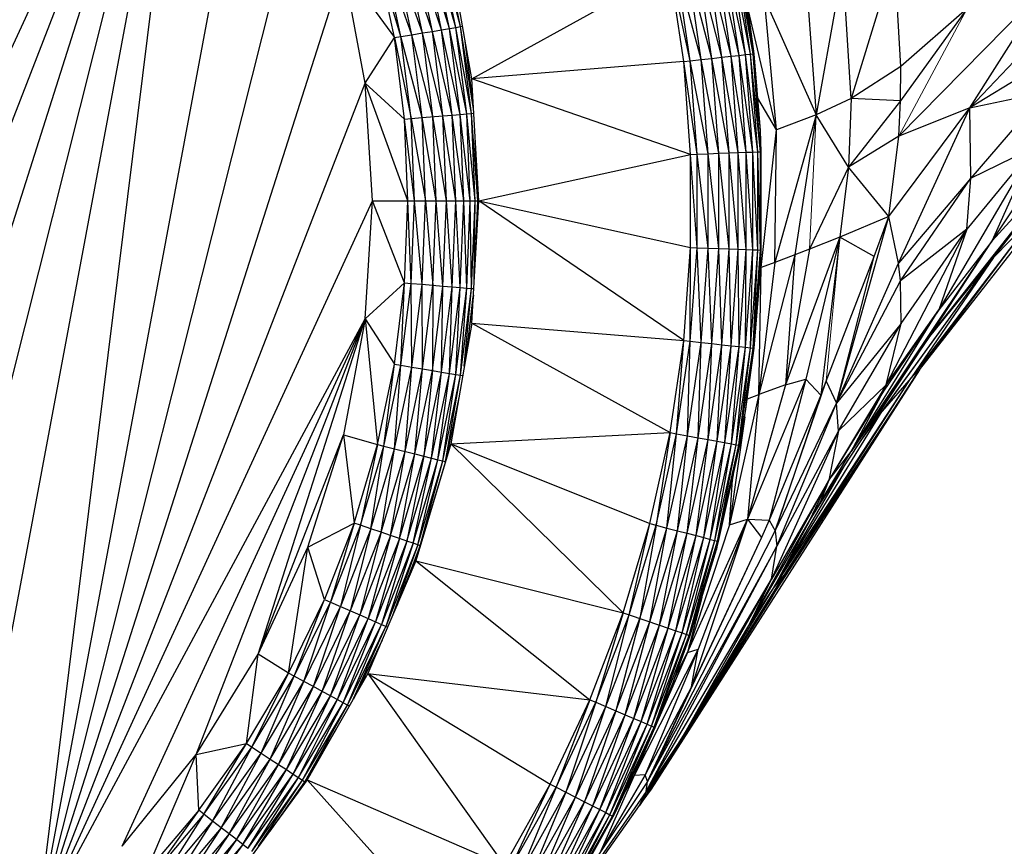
# Paper-space layout '_Left' of a CAD drawing. Header units: millimetres. Extents: x 1 to 464, y 0 to 650.
# Tile 5 of 50: x 28 to 42, y 106 to 118. Entities that reach past the tile are written whole.
import ezdxf

# ---------------------------------------------------------------- set-up
doc = ezdxf.new("R2010")
doc.units = ezdxf.units.MM

psp = doc.layouts.new('_Left')

# ---------------------------------------------------------------- linework, layer by layer
at = {"color": 7, "linetype": 'Continuous', "lineweight": 25}
for p, q in [((30.821, 123.245), (21.021, 101.987)), ((22.667, 102.238), (30.821, 123.245)), ((24.27, 102.69), (30.821, 123.245)), ((25.805, 103.336), (30.821, 123.245)), ((27.248, 104.166), (30.821, 123.245)), ((28.579, 105.167), (30.821, 123.245)), ((28.579, 105.167), (31.699, 121.83)), ((32.396, 120.318), (28.579, 105.167)), ((34.555, 117.893), (34.235, 119.085)), ((34.488, 117.882), (34.235, 119.085)), ((34.555, 117.893), (34.302, 119.102)), ((34.015, 117.803), (33.771, 118.968)), ((34.156, 117.826), (33.771, 118.968)), ((34.156, 117.826), (33.91, 119.003)), ((34.285, 117.848), (33.91, 119.003)), ((34.285, 117.848), (34.036, 119.035)), ((34.396, 117.866), (34.036, 119.035)), ((34.488, 117.882), (34.145, 119.062)), ((34.396, 117.866), (34.145, 119.062)), ((33.62, 117.737), (33.383, 118.869)), ((33.711, 117.752), (33.383, 118.869)), ((33.865, 117.778), (33.472, 118.892)), ((33.711, 117.752), (33.472, 118.892)), ((34.015, 117.803), (33.623, 118.93)), ((33.865, 117.778), (33.623, 118.93)), ((34.712, 117.157), (34.415, 118.858)), ((38.373, 117.475), (38.175, 118.825)), ((38.485, 117.487), (38.175, 118.825)), ((38.485, 117.487), (38.285, 118.845)), ((38.577, 117.498), (38.285, 118.845)), ((38.577, 117.498), (38.377, 118.862)), ((38.645, 117.505), (38.377, 118.862)), ((38.645, 117.505), (38.444, 118.874)), ((38.683, 117.509), (38.444, 118.874)), ((38.683, 117.509), (38.481, 118.881)), ((38.697, 117.511), (38.481, 118.881)), ((40.675, 118.861), (40.064, 116.879)), ((40.767, 117.329), (40.675, 118.861)), ((28.579, 105.167), (32.902, 118.731)), ((33.208, 117.095), (32.902, 118.731)), ((32.902, 118.731), (33.62, 117.737)), ((34.712, 117.157), (37.512, 118.702)), ((37.703, 117.401), (37.512, 118.702)), ((37.795, 117.411), (37.512, 118.702)), ((37.795, 117.411), (37.602, 118.719)), ((37.95, 117.428), (37.602, 118.719)), ((37.95, 117.428), (37.756, 118.747)), ((38.101, 117.445), (37.756, 118.747)), ((38.101, 117.445), (37.905, 118.775)), ((38.243, 117.461), (37.905, 118.775)), ((38.243, 117.461), (38.046, 118.801)), ((38.373, 117.475), (38.046, 118.801)), ((39.947, 118.747), (39.571, 116.65)), ((40.064, 116.879), (39.947, 118.747)), ((38.697, 117.511), (38.577, 118.405)), ((39.436, 118.513), (39.571, 116.65)), ((42.841, 118.486), (40.74, 116.349)), ((41.742, 116.746), (42.841, 118.486)), ((39.014, 116.434), (38.842, 118.289)), ((38.842, 118.289), (39.571, 116.65)), ((39.014, 116.434), (38.615, 118.122)), ((41.705, 118.15), (40.764, 116.844)), ((41.705, 118.15), (40.767, 117.329)), ((34.156, 117.826), (34.285, 117.848)), ((34.285, 117.848), (34.488, 117.882)), ((34.547, 116.654), (34.285, 117.848)), ((34.435, 116.644), (34.285, 117.848)), ((34.547, 116.654), (34.396, 117.866)), ((34.64, 116.661), (34.396, 117.866)), ((34.488, 117.882), (34.555, 117.893)), ((34.64, 116.661), (34.488, 117.882)), ((34.708, 116.667), (34.488, 117.882)), ((34.555, 117.893), (34.582, 117.898)), ((34.708, 116.667), (34.555, 117.893)), ((34.736, 116.734), (34.555, 117.893)), ((41.742, 116.746), (42.853, 117.922)), ((33.208, 117.095), (33.62, 117.737)), ((33.62, 117.737), (33.711, 117.752)), ((33.62, 117.737), (33.855, 116.596)), ((33.763, 116.589), (33.62, 117.737)), ((33.711, 117.752), (33.865, 117.778)), ((34.011, 116.609), (33.711, 117.752)), ((33.855, 116.596), (33.711, 117.752)), ((33.865, 117.778), (34.015, 117.803)), ((34.011, 116.609), (33.865, 117.778)), ((34.162, 116.622), (33.865, 117.778)), ((34.015, 117.803), (34.156, 117.826)), ((34.305, 116.634), (34.015, 117.803)), ((34.162, 116.622), (34.015, 117.803)), ((34.305, 116.634), (34.156, 117.826)), ((34.435, 116.644), (34.156, 117.826)), ((34.734, 116.764), (34.62, 117.684)), ((37.795, 117.411), (37.95, 117.428)), ((37.95, 117.428), (38.101, 117.445)), ((38.047, 116.099), (37.95, 117.428)), ((38.199, 116.105), (37.95, 117.428)), ((38.101, 117.445), (38.243, 117.461)), ((38.199, 116.105), (38.101, 117.445)), ((38.342, 116.11), (38.101, 117.445)), ((38.243, 117.461), (38.373, 117.475)), ((38.342, 116.11), (38.243, 117.461)), ((38.473, 116.115), (38.243, 117.461)), ((38.373, 117.475), (38.485, 117.487)), ((38.473, 116.115), (38.373, 117.475)), ((38.585, 116.119), (38.373, 117.475)), ((38.485, 117.487), (38.577, 117.498)), ((38.585, 116.119), (38.485, 117.487)), ((38.678, 116.122), (38.485, 117.487)), ((38.577, 117.498), (38.645, 117.505)), ((38.678, 116.122), (38.577, 117.498)), ((38.747, 116.125), (38.577, 117.498)), ((38.645, 117.505), (38.683, 117.509)), ((38.747, 116.125), (38.645, 117.505)), ((38.784, 116.126), (38.645, 117.505)), ((38.683, 117.509), (38.697, 117.511)), ((38.784, 116.126), (38.683, 117.509)), ((38.785, 116.427), (38.683, 117.509)), ((38.785, 116.427), (38.697, 117.511)), ((42.839, 117.419), (41.742, 116.746)), ((37.703, 117.401), (34.712, 117.157)), ((37.703, 117.401), (37.795, 117.411)), ((37.799, 116.09), (37.703, 117.401)), ((37.891, 116.093), (37.703, 117.401)), ((37.891, 116.093), (37.795, 117.411)), ((38.047, 116.099), (37.795, 117.411)), ((40.767, 117.329), (40.064, 116.879)), ((40.764, 116.844), (40.767, 117.329)), ((37.799, 116.09), (34.712, 117.157)), ((34.811, 115.433), (34.712, 117.157)), ((42.057, 114.869), (43.609, 117.212)), ((28.579, 105.167), (33.208, 117.095)), ((33.311, 115.433), (33.208, 117.095)), ((33.208, 117.095), (33.763, 116.589)), ((33.811, 115.433), (33.208, 117.095)), ((38.75, 116.86), (38.749, 116.882)), ((39.014, 116.434), (38.749, 116.882)), ((40.064, 116.879), (39.571, 116.65)), ((40.064, 116.879), (40.029, 115.91)), ((40.764, 116.844), (40.064, 116.879)), ((41.742, 116.746), (42.8, 116.97)), ((42.8, 116.97), (41.754, 115.753)), ((40.764, 116.844), (40.029, 115.91)), ((40.598, 115.212), (41.742, 116.746)), ((40.736, 114.554), (41.742, 116.746)), ((40.74, 116.349), (40.764, 116.844)), ((41.742, 116.746), (40.74, 116.349)), ((41.754, 115.753), (41.742, 116.746)), ((33.763, 116.589), (33.855, 116.596)), ((33.903, 115.433), (33.763, 116.589)), ((33.811, 115.433), (33.763, 116.589)), ((33.855, 116.596), (34.011, 116.609)), ((33.855, 116.596), (34.059, 115.433)), ((33.903, 115.433), (33.855, 116.596)), ((34.011, 116.609), (34.305, 116.634)), ((34.211, 115.433), (34.011, 116.609)), ((34.059, 115.433), (34.011, 116.609)), ((34.355, 115.433), (34.162, 116.622)), ((34.211, 115.433), (34.162, 116.622)), ((34.305, 116.634), (34.435, 116.644)), ((34.485, 115.433), (34.305, 116.634)), ((34.355, 115.433), (34.305, 116.634)), ((34.435, 116.644), (34.547, 116.654)), ((34.485, 115.433), (34.435, 116.644)), ((34.598, 115.433), (34.435, 116.644)), ((34.547, 116.654), (34.64, 116.661)), ((34.598, 115.433), (34.547, 116.654)), ((34.691, 115.433), (34.547, 116.654)), ((34.64, 116.661), (34.708, 116.667)), ((34.759, 115.433), (34.64, 116.661)), ((34.691, 115.433), (34.64, 116.661)), ((34.708, 116.667), (34.74, 116.67)), ((34.759, 115.433), (34.708, 116.667)), ((34.797, 115.433), (34.708, 116.667)), ((39.571, 116.65), (38.989, 114.566)), ((39.571, 116.65), (39.014, 116.434)), ((39.571, 116.65), (39.27, 114.671)), ((40.029, 115.91), (39.571, 116.65)), ((38.784, 116.126), (38.785, 116.427)), ((38.798, 116.127), (38.785, 116.427)), ((38.795, 114.495), (39.014, 116.434)), ((38.989, 114.566), (39.014, 116.434)), ((40.74, 116.349), (40.029, 115.91)), ((40.598, 115.212), (40.74, 116.349)), ((41.17, 113.519), (43.443, 116.405)), ((43.443, 116.405), (42.057, 114.869)), ((42.076, 114.635), (43.443, 116.405)), ((34.797, 115.433), (34.762, 116.284)), ((42.648, 116.193), (41.305, 113.894)), ((42.648, 116.193), (41.696, 115.034)), ((41.754, 115.753), (42.648, 116.193)), ((42.057, 114.869), (42.648, 116.193)), ((34.811, 115.433), (37.799, 116.09)), ((37.799, 116.09), (37.891, 116.093)), ((37.799, 114.775), (37.799, 116.09)), ((37.891, 114.772), (37.799, 116.09)), ((37.891, 116.093), (38.047, 116.099)), ((37.891, 114.772), (37.891, 116.093)), ((38.047, 114.766), (37.891, 116.093)), ((38.047, 116.099), (38.199, 116.105)), ((38.047, 114.766), (38.047, 116.099)), ((38.199, 114.761), (38.047, 116.099)), ((38.199, 116.105), (38.342, 116.11)), ((38.199, 114.761), (38.199, 116.105)), ((38.342, 114.755), (38.199, 116.105)), ((38.342, 116.11), (38.473, 116.115)), ((38.342, 114.755), (38.342, 116.11)), ((38.473, 114.751), (38.342, 116.11)), ((38.473, 116.115), (38.585, 116.119)), ((38.473, 114.751), (38.473, 116.115)), ((38.585, 114.746), (38.473, 116.115)), ((38.585, 116.119), (38.678, 116.122)), ((38.585, 114.746), (38.585, 116.119)), ((38.678, 114.743), (38.585, 116.119)), ((38.678, 116.122), (38.747, 116.125)), ((38.678, 114.743), (38.678, 116.122)), ((38.747, 114.741), (38.678, 116.122)), ((38.747, 116.125), (38.784, 116.126)), ((38.747, 114.741), (38.747, 116.125)), ((38.784, 114.739), (38.747, 116.125)), ((38.798, 116.127), (38.784, 116.126)), ((38.784, 114.739), (38.784, 116.126)), ((38.798, 114.739), (38.784, 116.126)), ((38.798, 114.739), (38.798, 116.127)), ((40.029, 115.91), (39.478, 114.751)), ((40.029, 115.91), (39.905, 114.922)), ((40.598, 115.212), (40.029, 115.91)), ((41.754, 115.753), (40.736, 114.554)), ((40.764, 114.303), (41.754, 115.753)), ((41.696, 115.034), (41.754, 115.753)), ((41.031, 113.051), (42.942, 115.495)), ((28.579, 105.167), (33.311, 115.433)), ((33.208, 113.771), (33.311, 115.433)), ((33.311, 115.433), (34.811, 115.433)), ((33.763, 114.276), (33.311, 115.433)), ((33.763, 114.276), (33.811, 115.433)), ((33.855, 114.269), (33.811, 115.433)), ((33.855, 114.269), (33.903, 115.433)), ((34.011, 114.256), (33.903, 115.433)), ((34.011, 114.256), (34.059, 115.433)), ((34.059, 115.433), (34.162, 114.243)), ((34.162, 114.243), (34.211, 115.433)), ((34.305, 114.232), (34.211, 115.433)), ((34.305, 114.232), (34.355, 115.433)), ((34.435, 114.221), (34.355, 115.433)), ((34.435, 114.221), (34.485, 115.433)), ((34.547, 114.212), (34.485, 115.433)), ((34.547, 114.212), (34.598, 115.433)), ((34.64, 114.204), (34.598, 115.433)), ((34.64, 114.204), (34.691, 115.433)), ((34.708, 114.198), (34.691, 115.433)), ((34.708, 114.198), (34.759, 115.433)), ((34.712, 113.709), (34.811, 115.433)), ((34.747, 114.329), (34.759, 115.433)), ((34.762, 114.581), (34.797, 115.433)), ((34.782, 114.928), (34.797, 115.433)), ((37.703, 113.464), (34.811, 115.433)), ((34.811, 115.433), (37.799, 114.775)), ((39.859, 112.578), (40.598, 115.212)), ((40.598, 115.212), (39.905, 114.922)), ((40.389, 114.647), (40.598, 115.212)), ((40.736, 114.554), (40.598, 115.212)), ((42.706, 115.285), (40.911, 112.937)), ((41.031, 113.051), (42.706, 115.285)), ((42.076, 114.635), (42.706, 115.285)), ((39.905, 114.922), (39.141, 112.837)), ((39.905, 114.922), (39.428, 112.919)), ((39.905, 114.922), (39.478, 114.751)), ((39.905, 114.922), (39.636, 112.69)), ((40.389, 114.647), (39.905, 114.922)), ((40.562, 112.839), (41.696, 115.034)), ((41.696, 115.034), (40.764, 114.303)), ((40.771, 113.704), (41.696, 115.034)), ((41.696, 115.034), (41.305, 113.894)), ((37.703, 113.464), (37.799, 114.775)), ((37.795, 113.454), (37.799, 114.775)), ((37.795, 113.454), (37.891, 114.772)), ((37.799, 114.775), (37.891, 114.772)), ((37.891, 114.772), (38.047, 114.766)), ((37.95, 113.437), (37.891, 114.772)), ((40.068, 111.896), (42.057, 114.869)), ((41.17, 113.519), (42.057, 114.869)), ((42.057, 114.869), (41.305, 113.894)), ((37.95, 113.437), (38.047, 114.766)), ((38.101, 113.42), (38.047, 114.766)), ((38.047, 114.766), (38.199, 114.761)), ((38.101, 113.42), (38.199, 114.761)), ((38.243, 113.404), (38.199, 114.761)), ((38.199, 114.761), (38.342, 114.755)), ((38.243, 113.404), (38.342, 114.755)), ((38.342, 114.755), (38.473, 114.751)), ((38.373, 113.39), (38.342, 114.755)), ((38.373, 113.39), (38.473, 114.751)), ((38.473, 114.751), (38.585, 114.746)), ((38.485, 113.378), (38.473, 114.751)), ((38.485, 113.378), (38.585, 114.746)), ((38.577, 113.368), (38.585, 114.746)), ((38.577, 113.368), (38.678, 114.743)), ((38.585, 114.746), (38.678, 114.743)), ((38.645, 113.36), (38.678, 114.743)), ((38.645, 113.36), (38.747, 114.741)), ((38.678, 114.743), (38.747, 114.741)), ((38.683, 113.356), (38.747, 114.741)), ((38.683, 113.356), (38.784, 114.739)), ((38.697, 113.355), (38.784, 114.739)), ((38.747, 114.741), (38.798, 114.739)), ((39.27, 114.671), (38.764, 112.702)), ((38.784, 114.739), (38.785, 114.438)), ((38.785, 114.438), (38.798, 114.739)), ((39.27, 114.671), (38.989, 114.566)), ((39.478, 114.751), (39.141, 112.837)), ((39.27, 114.671), (39.141, 112.837)), ((39.478, 114.751), (39.27, 114.671)), ((39.715, 112.887), (40.389, 114.647)), ((39.859, 112.578), (40.389, 114.647)), ((40.217, 112.067), (42.076, 114.635)), ((40.505, 112.465), (42.076, 114.635)), ((42.076, 114.635), (40.911, 112.937)), ((42.076, 114.635), (41.17, 113.519)), ((38.989, 114.566), (38.764, 112.702)), ((38.764, 112.702), (38.795, 114.495)), ((38.77, 114.255), (38.795, 114.495)), ((38.795, 114.495), (38.788, 114.492)), ((38.795, 114.495), (38.793, 114.617)), ((38.989, 114.566), (38.795, 114.495)), ((39.859, 112.578), (40.736, 114.554)), ((40.764, 114.303), (40.736, 114.554)), ((38.697, 113.355), (38.785, 114.438)), ((33.208, 113.771), (33.763, 114.276)), ((33.62, 113.128), (33.763, 114.276)), ((33.711, 113.113), (33.763, 114.276)), ((33.711, 113.113), (33.855, 114.269)), ((33.763, 114.276), (33.855, 114.269)), ((33.855, 114.269), (34.011, 114.256)), ((33.865, 113.087), (33.855, 114.269)), ((33.865, 113.087), (34.011, 114.256)), ((34.011, 114.256), (34.305, 114.232)), ((34.015, 113.062), (34.011, 114.256)), ((34.015, 113.062), (34.162, 114.243)), ((34.162, 114.243), (34.156, 113.039)), ((34.156, 113.039), (34.305, 114.232)), ((34.285, 113.017), (34.305, 114.232)), ((34.285, 113.017), (34.435, 114.221)), ((34.305, 114.232), (34.435, 114.221)), ((34.396, 112.999), (34.435, 114.221)), ((34.435, 114.221), (34.547, 114.212)), ((39.859, 112.578), (40.764, 114.303)), ((40.771, 113.704), (40.764, 114.303)), ((34.396, 112.999), (34.547, 114.212)), ((34.488, 112.983), (34.547, 114.212)), ((34.488, 112.983), (34.64, 114.204)), ((34.547, 114.212), (34.64, 114.204)), ((34.555, 112.972), (34.64, 114.204)), ((34.555, 112.972), (34.708, 114.198)), ((34.605, 113.099), (34.708, 114.198)), ((34.734, 114.101), (34.62, 113.181)), ((34.64, 114.204), (34.708, 114.198)), ((34.652, 113.369), (34.733, 114.082)), ((34.708, 114.198), (34.74, 114.196)), ((40.068, 111.896), (41.305, 113.894)), ((41.305, 113.894), (40.523, 112.746)), ((40.562, 112.839), (41.305, 113.894)), ((28.579, 105.167), (33.208, 113.771)), ((29.776, 106.325), (33.208, 113.771)), ((30.821, 107.621), (33.208, 113.771)), ((31.699, 109.035), (33.208, 113.771)), ((33.208, 113.771), (32.902, 112.134)), ((33.208, 113.771), (33.383, 111.996)), ((33.208, 113.771), (33.62, 113.128)), ((34.712, 113.709), (34.415, 112.007)), ((34.712, 113.709), (37.703, 113.464)), ((34.712, 113.709), (37.512, 112.163)), ((40.771, 113.704), (39.859, 112.578)), ((39.887, 112.19), (40.771, 113.704)), ((40.562, 112.839), (40.771, 113.704)), ((37.512, 112.163), (37.703, 113.464)), ((37.602, 112.146), (37.703, 113.464)), ((37.602, 112.146), (37.795, 113.454)), ((37.703, 113.464), (37.795, 113.454)), ((37.756, 112.118), (37.795, 113.454)), ((37.756, 112.118), (37.95, 113.437)), ((37.795, 113.454), (37.95, 113.437)), ((37.905, 112.09), (37.95, 113.437)), ((37.905, 112.09), (38.101, 113.42)), ((37.95, 113.437), (38.101, 113.42)), ((38.046, 112.064), (38.101, 113.42)), ((38.046, 112.064), (38.243, 113.404)), ((38.101, 113.42), (38.243, 113.404)), ((38.175, 112.041), (38.243, 113.404)), ((38.175, 112.041), (38.373, 113.39)), ((38.243, 113.404), (38.373, 113.39)), ((38.285, 112.02), (38.373, 113.39)), ((38.373, 113.39), (38.485, 113.378)), ((39.619, 111.157), (41.17, 113.519)), ((41.17, 113.519), (40.068, 111.896)), ((38.285, 112.02), (38.485, 113.378)), ((38.377, 112.003), (38.485, 113.378)), ((38.377, 112.003), (38.577, 113.368)), ((38.444, 111.991), (38.577, 113.368)), ((38.444, 111.991), (38.645, 113.36)), ((38.481, 111.984), (38.645, 113.36)), ((38.481, 111.984), (38.683, 113.356)), ((38.485, 113.378), (38.577, 113.368)), ((38.577, 113.368), (38.645, 113.36)), ((38.577, 112.46), (38.683, 113.356)), ((38.577, 112.46), (38.697, 113.355)), ((38.645, 113.36), (38.683, 113.356)), ((38.683, 113.356), (38.697, 113.355)), ((33.383, 111.996), (33.62, 113.128)), ((33.472, 111.973), (33.62, 113.128)), ((33.472, 111.973), (33.711, 113.113)), ((33.62, 113.128), (33.711, 113.113)), ((33.623, 111.935), (33.711, 113.113)), ((33.711, 113.113), (33.865, 113.087)), ((33.623, 111.935), (33.865, 113.087)), ((33.771, 111.898), (33.865, 113.087)), ((33.771, 111.898), (34.015, 113.062)), ((33.865, 113.087), (34.015, 113.062)), ((33.91, 111.862), (34.015, 113.062)), ((33.91, 111.862), (34.156, 113.039)), ((34.015, 113.062), (34.156, 113.039)), ((34.156, 113.039), (34.036, 111.83)), ((34.036, 111.83), (34.285, 113.017)), ((34.145, 111.803), (34.285, 113.017)), ((34.145, 111.803), (34.396, 112.999)), ((34.156, 113.039), (34.285, 113.017)), ((34.235, 111.78), (34.396, 112.999)), ((34.235, 111.78), (34.488, 112.983)), ((34.285, 113.017), (34.488, 112.983)), ((34.302, 111.763), (34.488, 112.983)), ((34.302, 111.763), (34.555, 112.972)), ((34.339, 111.754), (34.555, 112.972)), ((34.488, 112.983), (34.555, 112.972)), ((34.555, 112.972), (34.582, 112.968)), ((41.031, 113.051), (37.244, 107.131)), ((38.962, 109.864), (41.031, 113.051)), ((41.031, 113.051), (39.123, 110.156)), ((40.911, 112.937), (41.031, 113.051)), ((39.428, 112.919), (38.602, 110.944)), ((39.141, 112.837), (38.602, 110.944)), ((39.141, 112.837), (38.764, 112.702)), ((39.428, 112.919), (38.908, 110.928)), ((38.972, 109.969), (40.911, 112.937)), ((38.991, 110.777), (39.715, 112.887)), ((39.123, 110.156), (40.911, 112.937)), ((39.141, 112.837), (39.428, 112.919)), ((39.428, 112.919), (39.636, 112.69)), ((39.636, 112.69), (39.715, 112.887)), ((39.715, 112.887), (39.859, 112.578)), ((40.562, 112.839), (39.749, 111.493)), ((40.562, 112.839), (39.887, 112.19)), ((40.911, 112.937), (40.505, 112.465)), ((40.523, 112.746), (40.562, 112.839)), ((38.764, 112.702), (38.347, 110.861)), ((38.601, 112.641), (38.764, 112.702)), ((38.764, 112.702), (38.602, 110.944)), ((39.636, 112.69), (38.908, 110.928)), ((39.636, 112.69), (38.991, 110.777)), ((40.523, 112.746), (39.749, 111.493)), ((40.068, 111.896), (40.523, 112.746)), ((34.529, 112.66), (34.339, 111.754)), ((38.991, 110.777), (39.859, 112.578)), ((39.018, 110.56), (39.859, 112.578)), ((39.887, 112.19), (39.859, 112.578)), ((38.481, 111.984), (38.577, 112.46)), ((38.495, 111.982), (38.577, 112.46)), ((38.972, 109.969), (40.505, 112.465)), ((40.217, 112.067), (40.505, 112.465)), ((38.565, 112.388), (38.347, 110.861)), ((31.699, 109.035), (32.902, 112.134)), ((32.396, 110.548), (32.902, 112.134)), ((32.902, 112.134), (33.052, 110.887)), ((32.902, 112.134), (33.383, 111.996)), ((34.415, 112.007), (37.512, 112.163)), ((37.226, 110.88), (37.512, 112.163)), ((37.512, 112.163), (37.315, 110.856)), ((37.315, 110.856), (37.602, 112.146)), ((37.466, 110.817), (37.602, 112.146)), ((37.512, 112.163), (37.602, 112.146)), ((37.602, 112.146), (37.756, 112.118)), ((39.887, 112.19), (38.941, 110.096)), ((39.887, 112.19), (39.018, 110.56)), ((39.887, 112.19), (39.749, 111.493)), ((33.052, 110.887), (33.383, 111.996)), ((33.383, 111.996), (33.14, 110.857)), ((33.383, 111.996), (33.472, 111.973)), ((34.415, 112.007), (33.924, 110.352)), ((34.415, 112.007), (34.339, 111.754)), ((34.415, 112.007), (36.847, 109.621)), ((34.415, 112.007), (37.226, 110.88)), ((37.466, 110.817), (37.756, 112.118)), ((37.613, 110.779), (37.756, 112.118)), ((37.613, 110.779), (37.905, 112.09)), ((37.752, 110.742), (37.905, 112.09)), ((37.752, 110.742), (38.046, 112.064)), ((37.756, 112.118), (37.905, 112.09)), ((37.878, 110.709), (38.046, 112.064)), ((37.878, 110.709), (38.175, 112.041)), ((37.905, 112.09), (38.046, 112.064)), ((37.987, 110.681), (38.175, 112.041)), ((37.987, 110.681), (38.285, 112.02)), ((38.046, 112.064), (38.175, 112.041)), ((38.077, 110.657), (38.285, 112.02)), ((38.077, 110.657), (38.377, 112.003)), ((38.143, 110.64), (38.377, 112.003)), ((38.175, 112.041), (38.377, 112.003)), ((38.377, 112.003), (38.444, 111.991)), ((33.14, 110.857), (33.472, 111.973)), ((33.287, 110.806), (33.472, 111.973)), ((33.287, 110.806), (33.623, 111.935)), ((33.431, 110.757), (33.623, 111.935)), ((33.431, 110.757), (33.771, 111.898)), ((33.472, 111.973), (33.623, 111.935)), ((33.567, 110.71), (33.771, 111.898)), ((33.567, 110.71), (33.91, 111.862)), ((33.623, 111.935), (33.91, 111.862)), ((33.69, 110.668), (33.91, 111.862)), ((33.91, 111.862), (34.145, 111.803)), ((38.143, 110.64), (38.444, 111.991)), ((38.18, 110.63), (38.444, 111.991)), ((38.18, 110.63), (38.481, 111.984)), ((38.193, 110.627), (38.481, 111.984)), ((38.193, 110.627), (38.495, 111.982)), ((38.444, 111.991), (38.495, 111.982)), ((39.619, 111.157), (40.068, 111.896)), ((39.749, 111.493), (40.068, 111.896)), ((33.69, 110.668), (34.036, 111.83)), ((34.036, 111.83), (33.796, 110.631)), ((33.796, 110.631), (34.145, 111.803)), ((33.884, 110.601), (34.145, 111.803)), ((33.884, 110.601), (34.235, 111.78)), ((33.949, 110.579), (34.235, 111.78)), ((33.949, 110.579), (34.302, 111.763)), ((33.985, 110.567), (34.302, 111.763)), ((34.339, 111.754), (33.985, 110.567)), ((34.145, 111.803), (34.235, 111.78)), ((34.235, 111.78), (34.302, 111.763)), ((34.302, 111.763), (34.34, 111.753)), ((38.972, 109.969), (39.971, 111.693)), ((38.347, 110.861), (38.39, 111.496)), ((38.39, 111.496), (38.371, 111.425)), ((38.623, 109.442), (39.749, 111.493)), ((39.749, 111.493), (38.941, 110.096)), ((39.479, 110.92), (39.749, 111.493)), ((39.479, 110.92), (39.803, 111.437)), ((39.749, 111.493), (39.619, 111.157)), ((39.479, 110.92), (39.619, 111.157)), ((32.396, 110.548), (33.052, 110.887)), ((33.052, 110.887), (32.632, 109.809)), ((33.052, 110.887), (32.716, 109.772)), ((33.14, 110.857), (33.052, 110.887)), ((37.755, 109.062), (38.602, 110.944)), ((38.602, 110.944), (37.814, 108.574)), ((38.602, 110.944), (37.908, 109.109)), ((38.347, 110.861), (38.602, 110.944)), ((38.602, 110.944), (38.802, 110.683)), ((38.602, 110.944), (38.908, 110.928)), ((38.623, 109.442), (39.479, 110.92)), ((38.908, 110.928), (38.802, 110.683)), ((38.908, 110.928), (38.991, 110.777)), ((39.479, 110.92), (38.972, 109.969)), ((33.14, 110.857), (32.716, 109.772)), ((33.14, 110.857), (32.859, 109.709)), ((33.287, 110.806), (32.859, 109.709)), ((33.287, 110.806), (32.998, 109.648)), ((33.431, 110.757), (32.998, 109.648)), ((33.431, 110.757), (33.13, 109.591)), ((33.287, 110.806), (33.14, 110.857)), ((33.431, 110.757), (33.287, 110.806)), ((33.567, 110.71), (33.431, 110.757)), ((36.847, 109.621), (37.226, 110.88)), ((36.934, 109.591), (37.226, 110.88)), ((36.934, 109.591), (37.315, 110.856)), ((37.315, 110.856), (37.082, 109.541)), ((37.082, 109.541), (37.466, 110.817)), ((37.192, 107.241), (38.991, 110.777)), ((37.226, 110.88), (37.315, 110.856)), ((37.226, 109.492), (37.466, 110.817)), ((37.226, 109.492), (37.613, 110.779)), ((37.315, 110.856), (37.466, 110.817)), ((37.361, 109.445), (37.613, 110.779)), ((37.361, 109.445), (37.752, 110.742)), ((37.466, 110.817), (37.613, 110.779)), ((37.485, 109.403), (37.752, 110.742)), ((37.613, 110.779), (37.752, 110.742)), ((37.752, 110.742), (37.878, 110.709)), ((38.347, 110.861), (37.755, 109.062)), ((38.991, 110.777), (39.018, 110.56)), ((33.567, 110.71), (33.13, 109.591)), ((33.567, 110.71), (33.249, 109.538)), ((33.69, 110.668), (33.249, 109.538)), ((33.69, 110.668), (33.352, 109.493)), ((33.796, 110.631), (33.352, 109.493)), ((33.796, 110.631), (33.437, 109.456)), ((33.69, 110.668), (33.567, 110.71)), ((33.796, 110.631), (33.69, 110.668)), ((33.884, 110.601), (33.796, 110.631)), ((38.802, 110.683), (37.192, 107.241)), ((37.485, 109.403), (37.878, 110.709)), ((37.591, 109.367), (37.878, 110.709)), ((37.591, 109.367), (37.987, 110.681)), ((37.68, 109.337), (37.987, 110.681)), ((37.68, 109.337), (38.077, 110.657)), ((37.744, 109.315), (38.077, 110.657)), ((37.744, 109.315), (38.143, 110.64)), ((37.78, 109.302), (38.143, 110.64)), ((37.78, 109.302), (38.18, 110.63)), ((37.793, 109.298), (38.18, 110.63)), ((38.802, 110.683), (37.814, 108.574)), ((37.878, 110.709), (37.987, 110.681)), ((37.987, 110.681), (38.077, 110.657)), ((38.077, 110.657), (38.143, 110.64)), ((38.143, 110.64), (38.18, 110.63)), ((38.18, 110.63), (38.164, 110.515)), ((38.164, 110.515), (38.193, 110.627)), ((38.18, 110.63), (38.193, 110.627)), ((31.699, 109.035), (32.396, 110.548)), ((32.124, 108.769), (32.396, 110.548)), ((32.632, 109.809), (32.396, 110.548)), ((33.884, 110.601), (33.437, 109.456)), ((33.884, 110.601), (33.5, 109.428)), ((33.949, 110.579), (33.5, 109.428)), ((33.949, 110.579), (33.59, 109.568)), ((33.985, 110.567), (33.654, 109.718)), ((33.749, 109.94), (33.985, 110.567)), ((33.949, 110.579), (33.884, 110.601)), ((33.924, 110.352), (33.985, 110.567)), ((33.985, 110.567), (33.949, 110.579)), ((33.988, 110.566), (33.985, 110.567)), ((37.171, 107.099), (39.018, 110.56)), ((39.018, 110.56), (37.192, 107.241)), ((37.793, 109.298), (38.164, 110.515)), ((38.941, 110.096), (39.018, 110.56)), ((33.924, 110.352), (33.247, 108.763)), ((33.924, 110.352), (36.847, 109.621)), ((33.924, 110.352), (36.377, 108.393)), ((37.171, 107.099), (38.941, 110.096)), ((37.182, 107.056), (39.123, 110.156)), ((37.7, 107.89), (38.941, 110.096)), ((38.623, 109.442), (38.941, 110.096)), ((38.962, 109.864), (39.123, 110.156)), ((38.972, 109.969), (39.123, 110.156)), ((37.7, 107.89), (38.972, 109.969)), ((38.623, 109.442), (38.972, 109.969)), ((32.124, 108.769), (32.632, 109.809)), ((32.205, 108.725), (32.632, 109.809)), ((32.205, 108.725), (32.716, 109.772)), ((32.342, 108.651), (32.716, 109.772)), ((32.632, 109.809), (32.716, 109.772)), ((32.716, 109.772), (32.859, 109.709)), ((38.962, 109.864), (37.182, 107.056)), ((38.962, 109.864), (37.228, 107.115)), ((37.957, 109.837), (37.755, 109.062)), ((32.342, 108.651), (32.859, 109.709)), ((32.476, 108.579), (32.859, 109.709)), ((32.476, 108.579), (32.998, 109.648)), ((32.602, 108.511), (32.998, 109.648)), ((32.859, 109.709), (33.13, 109.591)), ((32.602, 108.511), (33.13, 109.591)), ((32.717, 108.448), (33.13, 109.591)), ((32.717, 108.448), (33.249, 109.538)), ((32.815, 108.395), (33.249, 109.538)), ((32.815, 108.395), (33.352, 109.493)), ((32.897, 108.351), (33.352, 109.493)), ((33.13, 109.591), (33.249, 109.538)), ((33.249, 109.538), (33.352, 109.493)), ((33.352, 109.493), (33.437, 109.456)), ((36.377, 108.393), (36.847, 109.621)), ((36.847, 109.621), (36.462, 108.357)), ((36.462, 108.357), (36.934, 109.591)), ((36.606, 108.296), (36.934, 109.591)), ((36.606, 108.296), (37.082, 109.541)), ((37.082, 109.541), (36.746, 108.236)), ((36.746, 108.236), (37.226, 109.492)), ((36.847, 109.621), (36.934, 109.591)), ((36.878, 108.18), (37.226, 109.492)), ((36.934, 109.591), (37.361, 109.445)), ((32.897, 108.351), (33.437, 109.456)), ((32.958, 108.318), (33.437, 109.456)), ((32.958, 108.318), (33.5, 109.428)), ((33.023, 108.37), (33.5, 109.428)), ((33.437, 109.456), (33.526, 109.417)), ((36.878, 108.18), (37.361, 109.445)), ((36.998, 108.129), (37.361, 109.445)), ((36.998, 108.129), (37.485, 109.403)), ((37.101, 108.085), (37.485, 109.403)), ((37.101, 108.085), (37.591, 109.367)), ((37.187, 108.049), (37.591, 109.367)), ((37.361, 109.445), (37.485, 109.403)), ((37.485, 109.403), (37.591, 109.367)), ((37.591, 109.367), (37.68, 109.337)), ((37.7, 107.89), (38.623, 109.442)), ((33.448, 109.235), (33.041, 108.403)), ((37.187, 108.049), (37.68, 109.337)), ((37.25, 108.022), (37.68, 109.337)), ((37.25, 108.022), (37.744, 109.315)), ((37.285, 108.007), (37.744, 109.315)), ((37.285, 108.007), (37.78, 109.302)), ((37.549, 108.624), (37.78, 109.302)), ((37.549, 108.624), (37.793, 109.298)), ((37.68, 109.337), (37.744, 109.315)), ((37.744, 109.315), (37.78, 109.302)), ((37.78, 109.302), (37.793, 109.298)), ((37.908, 109.109), (37.003, 107.326)), ((37.908, 109.109), (37.16, 107.335)), ((37.755, 109.062), (37.908, 109.109)), ((37.814, 108.574), (37.908, 109.109)), ((30.821, 107.621), (31.699, 109.035)), ((31.531, 107.775), (31.699, 109.035)), ((32.124, 108.769), (31.699, 109.035)), ((37.755, 109.062), (37.324, 108.067)), ((37.587, 108.728), (37.755, 109.062)), ((31.531, 107.775), (32.124, 108.769)), ((31.609, 107.725), (32.124, 108.769)), ((31.609, 107.725), (32.205, 108.725)), ((31.739, 107.639), (32.205, 108.725)), ((32.205, 108.725), (32.124, 108.769)), ((32.342, 108.651), (32.205, 108.725)), ((33.247, 108.763), (32.391, 107.263)), ((33.247, 108.763), (35.819, 107.202)), ((33.247, 108.763), (35.176, 106.056)), ((33.247, 108.763), (36.377, 108.393)), ((31.739, 107.639), (32.342, 108.651)), ((31.866, 107.556), (32.342, 108.651)), ((31.866, 107.556), (32.476, 108.579)), ((31.986, 107.478), (32.476, 108.579)), ((32.476, 108.579), (32.342, 108.651)), ((32.602, 108.511), (32.476, 108.579)), ((37.814, 108.574), (37.16, 107.335)), ((37.192, 107.241), (37.814, 108.574)), ((37.285, 108.007), (37.549, 108.624)), ((37.298, 108.002), (37.549, 108.624)), ((31.986, 107.478), (32.602, 108.511)), ((32.096, 107.407), (32.602, 108.511)), ((32.096, 107.407), (32.717, 108.448)), ((32.19, 107.345), (32.717, 108.448)), ((32.19, 107.345), (32.815, 108.395)), ((32.268, 107.294), (32.815, 108.395)), ((32.717, 108.448), (32.602, 108.511)), ((32.897, 108.351), (32.717, 108.448)), ((35.819, 107.202), (36.377, 108.393)), ((36.377, 108.393), (35.901, 107.16)), ((36.377, 108.393), (36.462, 108.357)), ((32.268, 107.294), (32.897, 108.351)), ((32.325, 107.257), (32.897, 108.351)), ((32.325, 107.257), (32.958, 108.318)), ((32.357, 107.236), (32.958, 108.318)), ((32.958, 108.318), (32.897, 108.351)), ((32.985, 108.303), (32.958, 108.318)), ((35.901, 107.16), (36.462, 108.357)), ((36.462, 108.357), (36.04, 107.089)), ((36.04, 107.089), (36.606, 108.296)), ((36.175, 107.019), (36.606, 108.296)), ((36.462, 108.357), (36.606, 108.296)), ((36.606, 108.296), (36.746, 108.236)), ((36.175, 107.019), (36.746, 108.236)), ((36.746, 108.236), (36.303, 106.954)), ((36.303, 106.954), (36.878, 108.18)), ((36.419, 106.894), (36.878, 108.18)), ((36.419, 106.894), (36.998, 108.129)), ((36.519, 106.843), (36.998, 108.129)), ((36.746, 108.236), (36.878, 108.18)), ((36.878, 108.18), (36.998, 108.129)), ((36.998, 108.129), (37.101, 108.085)), ((32.795, 107.972), (32.357, 107.236)), ((36.519, 106.843), (37.101, 108.085)), ((36.602, 106.8), (37.101, 108.085)), ((36.602, 106.8), (37.187, 108.049)), ((36.662, 106.769), (37.187, 108.049)), ((36.662, 106.769), (37.25, 108.022)), ((36.696, 106.751), (37.25, 108.022)), ((36.696, 106.751), (37.285, 108.007)), ((36.74, 106.807), (37.285, 108.007)), ((36.74, 106.807), (37.298, 108.002)), ((37.101, 108.085), (37.187, 108.049)), ((37.187, 108.049), (37.25, 108.022)), ((37.25, 108.022), (37.285, 108.007)), ((37.285, 108.007), (37.298, 108.002)), ((37.271, 107.944), (37.003, 107.326)), ((37.081, 106.901), (37.7, 107.89)), ((37.7, 107.89), (37.171, 107.099)), ((37.182, 107.056), (37.7, 107.89)), ((30.821, 107.621), (31.531, 107.775)), ((30.859, 106.834), (31.531, 107.775)), ((30.932, 106.777), (31.531, 107.775)), ((30.932, 106.777), (31.609, 107.725)), ((31.055, 106.681), (31.609, 107.725)), ((31.531, 107.775), (31.739, 107.639)), ((37.617, 107.732), (37.244, 107.131)), ((29.776, 106.325), (30.821, 107.621)), ((30.111, 105.951), (30.821, 107.621)), ((30.859, 106.834), (30.821, 107.621)), ((31.055, 106.681), (31.739, 107.639)), ((31.175, 106.588), (31.739, 107.639)), ((31.175, 106.588), (31.866, 107.556)), ((31.288, 106.5), (31.866, 107.556)), ((31.739, 107.639), (31.866, 107.556)), ((31.866, 107.556), (31.986, 107.478)), ((37.137, 107.657), (37.003, 107.326)), ((31.288, 106.5), (31.986, 107.478)), ((31.391, 106.42), (31.986, 107.478)), ((31.986, 107.478), (32.096, 107.407)), ((32.379, 107.247), (32.525, 107.497)), ((31.391, 106.42), (32.096, 107.407)), ((31.48, 106.351), (32.096, 107.407)), ((31.48, 106.351), (32.19, 107.345)), ((31.553, 106.293), (32.19, 107.345)), ((31.553, 106.293), (32.268, 107.294)), ((31.607, 106.251), (32.268, 107.294)), ((32.096, 107.407), (32.19, 107.345)), ((32.19, 107.345), (32.325, 107.257)), ((32.381, 107.249), (32.434, 107.338)), ((37.16, 107.335), (36.535, 106.26)), ((37.003, 107.326), (36.535, 106.26)), ((37.003, 107.326), (36.86, 107.064)), ((37.16, 107.335), (37.003, 107.326)), ((37.192, 107.241), (37.16, 107.335)), ((32.391, 107.263), (31.369, 105.871)), ((31.607, 106.251), (32.325, 107.257)), ((31.702, 106.326), (32.325, 107.257)), ((32.357, 107.236), (31.86, 106.54)), ((32.09, 106.853), (32.357, 107.236)), ((32.325, 107.257), (32.357, 107.236)), ((32.367, 107.23), (32.357, 107.236)), ((32.391, 107.263), (34.45, 104.959)), ((32.391, 107.263), (35.176, 106.056)), ((37.192, 107.241), (35.08, 104.084)), ((35.176, 106.056), (35.819, 107.202)), ((35.255, 106.008), (35.819, 107.202)), ((35.255, 106.008), (35.901, 107.16)), ((35.901, 107.16), (35.388, 105.926)), ((35.819, 107.202), (35.901, 107.16)), ((35.901, 107.16), (36.175, 107.019)), ((37.244, 107.131), (37.113, 106.951)), ((37.171, 107.099), (37.192, 107.241)), ((37.244, 107.131), (37.212, 107.092)), ((37.171, 107.099), (35.08, 104.084)), ((35.388, 105.926), (36.04, 107.089)), ((36.04, 107.089), (35.517, 105.847)), ((35.517, 105.847), (36.175, 107.019)), ((35.64, 105.773), (36.175, 107.019)), ((36.175, 107.019), (36.303, 106.954)), ((37.081, 106.901), (37.171, 107.099)), ((37.182, 107.056), (37.081, 106.901)), ((37.139, 106.99), (37.228, 107.115)), ((35.081, 104.079), (37.081, 106.901)), ((35.64, 105.773), (36.303, 106.954)), ((36.303, 106.954), (35.751, 105.705)), ((35.751, 105.705), (36.419, 106.894)), ((35.847, 105.646), (36.419, 106.894)), ((36.303, 106.954), (36.602, 106.8)), ((30.859, 106.834), (30.111, 105.951)), ((30.859, 106.834), (30.179, 105.888)), ((30.932, 106.777), (30.179, 105.888)), ((30.932, 106.777), (30.294, 105.782)), ((30.932, 106.777), (30.859, 106.834)), ((31.055, 106.681), (30.932, 106.777)), ((35.847, 105.646), (36.519, 106.843)), ((35.927, 105.597), (36.519, 106.843)), ((35.927, 105.597), (36.602, 106.8)), ((35.985, 105.562), (36.602, 106.8)), ((35.985, 105.562), (36.662, 106.769)), ((36.017, 105.542), (36.662, 106.769)), ((36.017, 105.542), (36.696, 106.751)), ((36.029, 105.535), (36.696, 106.751)), ((36.029, 105.535), (36.709, 106.745)), ((36.602, 106.8), (36.662, 106.769)), ((36.662, 106.769), (36.696, 106.751)), ((36.696, 106.751), (36.74, 106.807)), ((36.696, 106.751), (36.709, 106.745)), ((36.709, 106.745), (36.74, 106.807)), ((31.055, 106.681), (30.294, 105.782)), ((31.055, 106.681), (30.406, 105.68)), ((31.175, 106.588), (30.406, 105.68)), ((31.175, 106.588), (30.511, 105.583)), ((31.175, 106.588), (31.055, 106.681)), ((31.288, 106.5), (31.175, 106.588)), ((31.288, 106.5), (30.511, 105.583)), ((31.288, 106.5), (30.607, 105.494)), ((31.391, 106.42), (31.288, 106.5)), ((31.391, 106.42), (30.607, 105.494)), ((31.391, 106.42), (30.69, 105.418)), ((31.48, 106.351), (30.69, 105.418)), ((31.48, 106.351), (30.758, 105.355)), ((31.48, 106.351), (31.391, 106.42)), ((31.553, 106.293), (31.48, 106.351))]:
    psp.add_line(p, q, dxfattribs=at)
at = {"color": 142, "linetype": 'Continuous', "lineweight": 18, "true_color": 0x0080c0}
for p, q in [((40.74, 116.349), (41.705, 118.15)), ((38.745, 116.92), (38.749, 116.882)), ((38.749, 116.882), (38.75, 116.861)), ((39.571, 116.65), (39.478, 114.751)), ((39.715, 112.887), (39.905, 114.922)), ((38.788, 114.497), (38.788, 114.492)), ((38.788, 114.492), (38.787, 114.486)), ((38.787, 114.487), (38.788, 114.492)), ((34.312, 111.659), (34.339, 111.754)), ((38.39, 111.496), (38.379, 111.462)), ((38.403, 111.567), (38.39, 111.496)), ((37.081, 106.901), (35.653, 104.911))]:
    psp.add_line(p, q, dxfattribs=at)

doc.saveas('drawing.dxf')
